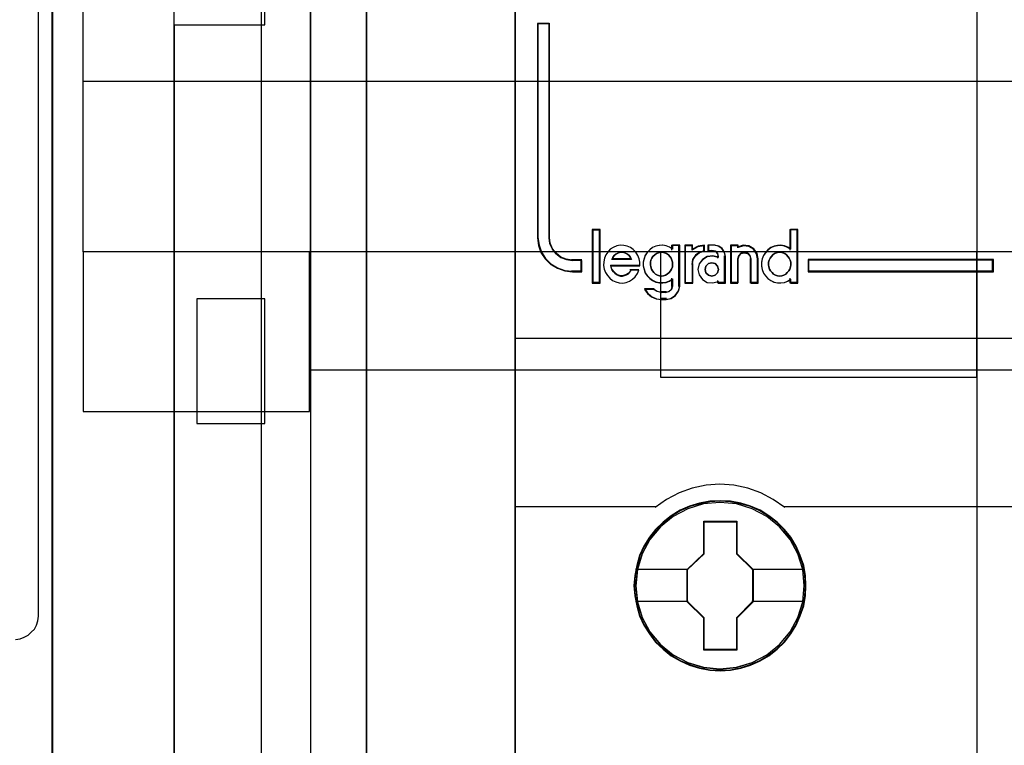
# Model space of a CAD drawing. Extents: x -543332 to -323966, y -9028 to 137422.
# Tile 76 of 250: x -449737 to -449304, y 25446 to 25766. Entities that reach past the tile are written whole.
import ezdxf

# ---------------------------------------------------------------- set-up
doc = ezdxf.new("R2010")
doc.units = 0
doc.header["$MEASUREMENT"] = 0
doc.layers.get('0').update_dxf_attribs({"color": 8})
for name, color, linetype in [('30', 7, 'Continuous'), ('45', 8, 'Continuous'), ('5', 7, 'Continuous'), ('50', 7, 'Continuous')]:
    doc.layers.add(name, color=color, linetype=linetype)

# ---------------------------------------------------------------- blocks, each defined once
blk = doc.blocks.new('*U1079')
at = {"layer": '5', "color": 7}
for points in [[(50.625815, -386.338651), (50.625815, -323.250088), (50.625815, -298.744188), (50.625815, -173.234937), (50.625815, -148.780413), (50.625815, -78.807593), (50.625815, -73.721462), (51.244508, -73.721462), (63.8246, -73.721462), (64.443293, -73.721462), (64.443293, -78.807593), (64.443293, -78.807593), (64.443293, -386.338651)], [(64.444049, -386.341247), (64.444049, -78.807635), (64.444049, -73.721462), (63.825368, -73.721462), (63.825368, -73.721462), (51.245527, -73.721462), (50.626846, -73.721462), (50.626846, -78.807635), (50.626846, -148.781036), (50.626846, -173.235764), (50.626846, -298.746057), (50.626846, -323.25216), (50.626846, -386.341247)]]:
    blk.add_lwpolyline(points, dxfattribs=at)
for points in [[(64.441398, -386.34188), (64.441398, -78.808532), (64.441398, -386.34188)], [(50.626846, -298.744184), (50.626846, -323.252684), (50.626846, -298.744184)], [(50.626846, -323.250036), (50.626846, -386.34188), (50.626846, -323.250036)]]:
    blk.add_lwpolyline(points, close=True, dxfattribs=at)
at = {"layer": '50', "color": 7}
for points in [[(55.98194, -85.921426), (391.762235, -85.921426), (391.762235, -735.000783), (55.98194, -735.000783), (55.98194, -85.921426)], [(59.825943, -92.486155), (387.918232, -92.486155), (387.918232, -379.414356), (59.825943, -379.414356), (59.825943, -92.486155)]]:
    blk.add_lwpolyline(points, dxfattribs=at)
blk = doc.blocks.new('*U1090')
at = {"layer": '50', "color": 7}
for points in [[(56.000497, -318.475355), (59.969501, -318.475355), (59.969501, -302.523166), (56.000497, -302.523166), (56.000497, -243.506369)], [(56.000497, -377.492152), (56.000497, -318.475355)], [(61.983887, -243.003268), (61.983887, -377.997901)], [(61.983887, -287.349254), (386.017439, -287.349254), (386.017439, -333.651915), (61.983887, -333.651915), (61.983887, -287.349254)], [(56.986683, -336.006108), (59.97175, -336.006108), (59.97175, -330.516522), (56.986683, -330.516522), (56.986683, -336.006108)]]:
    blk.add_lwpolyline(points, dxfattribs=at)
blk = doc.blocks.new('*D1091')
at = {"layer": '30', "color": 7}
for points in [[(91.27519, -263.504343), (91.27519, -357.494179)], [(49.006674, -345.494997), (49.208059, -345.472485), (49.387068, -345.404947), (49.566077, -345.314897), (49.700334, -345.179822), (49.834591, -345.044746), (49.924096, -344.864646), (49.991224, -344.684546), (50.0136, -344.481933), (50.0136, -276.516588)], [(91.27519, -263.504343), (91.27519, -357.494179)], [(49.006674, -345.494997), (49.208059, -345.472485), (49.387068, -345.404947), (49.566077, -345.314897), (49.700334, -345.179822), (49.834591, -345.044746), (49.924096, -344.864646), (49.991224, -344.684546), (50.0136, -344.481933), (50.0136, -276.516588)], [(51.981526, -292.478694), (396.088727, -292.478694), (396.088727, -328.453624), (51.981526, -328.453624), (51.981526, -292.478694)], [(51.981526, -299.972919), (396.088727, -299.972919), (396.088727, -320.959398), (51.981526, -320.959398), (51.981526, -299.972919)], [(51.981526, -335.479129), (61.94147, -335.479129), (61.94147, -328.450976), (51.981526, -328.450976), (51.981526, -335.479129)], [(77.375805, -333.969691), (91.27519, -333.969691), (91.27519, -328.450976), (77.375805, -328.450976), (77.375805, -333.969691)]]:
    blk.add_lwpolyline(points, dxfattribs=at)
blk.add_lwpolyline([(51.981526, -292.478694), (396.088727, -292.478694), (396.088727, -328.453624), (51.981526, -328.453624), (51.981526, -292.478694)], close=True, dxfattribs=at)
blk = doc.blocks.new('*D1092')
at = {"layer": '45', "color": 7}
for points in [[(143.039331, -268.997671), (70.962948, -268.997671), (70.962948, -351.066058), (143.039331, -351.066058), (143.039331, -268.997671)], [(143.018122, -269.021504), (70.984156, -269.021504), (70.984156, -351.044873), (143.018122, -351.044873), (143.018122, -269.021504)], [(73.9109, -329.330157), (73.9109, -328.838642), (73.494424, -328.838642), (73.231987, -328.79446), (72.99237, -328.700576), (72.775575, -328.534896), (72.61583, -328.341604), (72.507432, -328.093085), (72.478906, -327.833521), (72.478906, -318.411891), (71.959737, -318.411891), (71.959737, -327.833521), (72.011084, -328.175924), (72.113777, -328.485192), (72.296342, -328.761325), (72.541663, -329.004321), (72.838331, -329.175523), (73.163525, -329.291498), (73.494424, -329.330157), (73.9109, -329.330157)], [(74.690305, -329.804173), (74.690305, -327.497647), (74.388087, -327.497647), (74.388087, -329.804173), (74.690305, -329.804173)], [(92.014829, -328.795233), (83.865543, -328.795233), (83.865543, -329.330157), (92.014829, -329.330157), (92.014829, -328.795233)], [(83.767454, -343.138863), (83.745036, -342.690639), (83.672178, -342.242416), (83.515252, -341.810793), (83.335909, -341.395771), (83.10052, -341.008418), (82.820296, -340.659799), (82.495236, -340.338849), (82.130944, -340.062168), (81.755443, -339.818689), (81.329502, -339.636079), (80.897957, -339.508806), (80.443993, -339.425801), (79.99003, -339.403667), (79.536066, -339.425801), (79.093312, -339.508806), (78.644953, -339.636079), (78.23022, -339.818689), (77.843511, -340.062168), (77.484824, -340.338849), (77.148554, -340.659799), (76.885143, -341.008418), (76.638546, -341.395771), (76.442389, -341.810793), (76.324695, -342.242416), (76.235023, -342.690639), (76.201396, -343.138863), (76.235023, -343.587086), (76.324695, -344.024243), (76.442389, -344.455865), (76.638546, -344.865353), (76.885143, -345.258241), (77.148554, -345.617926), (77.484824, -345.933343), (77.843511, -346.215558), (78.23022, -346.442436), (78.644953, -346.625046), (79.093312, -346.763386), (79.536066, -346.851924), (79.99003, -346.874059), (80.443993, -346.851924), (80.897957, -346.763386), (81.329502, -346.625046), (81.755443, -346.442436), (82.130944, -346.215558), (82.495236, -345.933343), (82.820296, -345.617926), (83.10052, -345.258241), (83.335909, -344.865353), (83.515252, -344.455865), (83.672178, -344.024243), (83.745036, -343.587086), (83.767454, -343.138863)], [(83.767454, -343.138863), (83.745036, -342.690639), (83.672178, -342.242416), (83.515252, -341.810793), (83.335909, -341.395771), (83.10052, -341.008418), (82.820296, -340.659799), (82.495236, -340.338849), (82.130944, -340.062168), (81.755443, -339.818689), (81.329502, -339.636079), (80.897957, -339.508806), (80.443993, -339.425801), (79.99003, -339.403667), (79.536066, -339.425801), (79.093312, -339.508806), (78.644953, -339.636079), (78.23022, -339.818689), (77.843511, -340.062168), (77.484824, -340.338849), (77.148554, -340.659799), (76.885143, -341.008418), (76.638546, -341.395771), (76.442389, -341.810793), (76.324695, -342.242416), (76.235023, -342.690639), (76.201396, -343.138863), (76.235023, -343.587086), (76.324695, -344.024243), (76.442389, -344.455865), (76.638546, -344.865353), (76.885143, -345.258241), (77.148554, -345.617926), (77.484824, -345.933343), (77.843511, -346.215558), (78.23022, -346.442436), (78.644953, -346.625046), (79.093312, -346.763386), (79.536066, -346.851924), (79.99003, -346.874059), (80.443993, -346.851924), (80.897957, -346.763386), (81.329502, -346.625046), (81.755443, -346.442436), (82.130944, -346.215558), (82.495236, -345.933343), (82.820296, -345.617926), (83.10052, -345.258241), (83.335909, -344.865353), (83.515252, -344.455865), (83.672178, -344.024243), (83.745036, -343.587086), (83.767454, -343.138863)], [(83.746246, -343.138863), (83.723962, -342.693182), (83.651537, -342.2475), (83.495546, -341.818326), (83.317271, -341.405658), (83.083285, -341.020501), (82.804729, -340.67386), (82.481605, -340.35473), (82.119484, -340.079618), (81.74622, -339.83752), (81.322816, -339.655946), (80.893841, -339.529394), (80.442581, -339.446861), (79.991322, -339.424852), (79.540062, -339.446861), (79.099945, -339.529394), (78.654257, -339.655946), (78.241995, -339.83752), (77.857589, -340.079618), (77.501038, -340.35473), (77.166772, -340.67386), (76.90493, -341.020501), (76.659801, -341.405658), (76.464813, -341.818326), (76.34782, -342.2475), (76.258682, -342.693182), (76.225255, -343.138863), (76.258682, -343.584544), (76.34782, -344.019221), (76.464813, -344.448396), (76.659801, -344.855561), (76.90493, -345.24622), (77.166772, -345.603866), (77.501038, -345.917493), (77.857589, -346.198107), (78.241995, -346.423699), (78.654257, -346.605273), (79.099945, -346.742829), (79.540062, -346.830865), (79.991322, -346.852874), (80.442581, -346.830865), (80.893841, -346.742829), (81.322816, -346.605273), (81.74622, -346.423699), (82.119484, -346.198107), (82.481605, -345.917493), (82.804729, -345.603866), (83.083285, -345.24622), (83.317271, -344.855561), (83.495546, -344.448396), (83.651537, -344.019221), (83.723962, -343.584544), (83.746246, -343.138863)], [(79.277976, -340.301385), (80.721108, -340.301385), (80.721108, -341.72091), (81.439844, -342.425128), (81.439844, -343.844653), (80.721108, -344.559961), (80.721108, -345.968396), (79.277976, -345.968396), (79.277976, -344.559961), (78.542261, -343.844653), (78.542261, -342.425128), (79.277976, -341.72091), (79.277976, -340.301385)], [(79.277976, -340.301385), (80.721108, -340.301385), (80.721108, -340.301385), (80.721108, -341.72091), (80.721108, -341.72091), (81.439844, -342.425128), (81.439844, -342.425128), (81.439844, -343.844653), (81.439844, -343.844653), (80.721108, -344.559961), (80.721108, -344.559961), (80.721108, -345.968396), (80.721108, -345.968396), (79.277976, -345.968396), (79.277976, -345.968396), (79.277976, -344.559961), (79.277976, -344.559961), (78.542261, -343.844653), (78.542261, -343.844653), (78.542261, -342.425128), (78.542261, -342.425128), (79.277976, -341.72091), (79.277976, -341.72091), (79.277976, -340.301385), (79.277976, -340.301385)], [(79.288414, -340.32257), (80.710421, -340.32257), (80.710421, -341.730819), (81.418636, -342.429442), (81.418636, -343.837691), (80.710421, -344.547316), (80.710421, -345.944563), (79.288414, -345.944563), (79.288414, -344.547316), (78.56347, -343.837691), (78.56347, -342.429442), (79.288414, -341.730819), (79.288414, -340.32257)]]:
    blk.add_lwpolyline(points, close=True, dxfattribs=at)
at = {"layer": '45', "color": 139}
for points in [[(143.039331, -268.997671), (70.962948, -268.997671), (70.962948, -351.066058), (143.039331, -351.066058), (143.039331, -268.997671)], [(77.41265, -329.518175), (77.506119, -329.506646), (77.593746, -329.477823), (77.669689, -329.431708), (77.745633, -329.368299), (77.815734, -329.293361), (77.856627, -329.218423), (77.891678, -329.120427), (77.903361, -329.022432), (77.891678, -328.912907), (77.868311, -328.82644), (77.83326, -328.728445), (77.780684, -328.653507), (77.716424, -328.578569), (77.64048, -328.526689), (77.552853, -328.492102), (77.453542, -328.474809), (77.365915, -328.474809), (77.278288, -328.492102), (77.190661, -328.526689), (77.114718, -328.578569), (77.038774, -328.653507), (76.986198, -328.728445), (76.951147, -328.82644), (76.92778, -328.912907), (76.92778, -329.022432), (76.939464, -329.120427), (76.974514, -329.218423), (77.015407, -329.293361), (77.073825, -329.368299), (77.149769, -329.431708), (77.237396, -329.477823), (77.325023, -329.506646), (77.41265, -329.518175)], [(82.620365, -329.518175), (82.707992, -329.506646), (82.795619, -329.477823), (82.883246, -329.431708), (82.947506, -329.368299), (83.011766, -329.293361), (83.052659, -329.218423), (83.08771, -329.120427), (83.099393, -329.022432), (83.099393, -328.912907), (83.076026, -328.82644), (83.035133, -328.728445), (82.976715, -328.653507), (82.912455, -328.578569), (82.836512, -328.526689), (82.748885, -328.492102), (82.661258, -328.474809), (82.561947, -328.474809), (82.47432, -328.492102), (82.386693, -328.526689), (82.310749, -328.578569), (82.24649, -328.653507), (82.193913, -328.728445), (82.147179, -328.82644), (82.123812, -328.912907), (82.123812, -329.022432), (82.135495, -329.120427), (82.170546, -329.218423), (82.211439, -329.293361), (82.28154, -329.368299), (82.3458, -329.431708), (82.433427, -329.477823), (82.521054, -329.506646), (82.620365, -329.518175)], [(79.926102, -329.225214), (79.877626, -329.081723), (79.774615, -328.968127), (79.629186, -328.938233), (79.483758, -328.968127), (79.368627, -329.081723), (79.33227, -329.225214), (79.368627, -329.374684), (79.483758, -329.476323), (79.629186, -329.518175), (79.774615, -329.476323), (79.877626, -329.374684), (79.926102, -329.225214)], [(83.695876, -343.133447), (83.623016, -342.413967), (83.415644, -341.733228), (83.068156, -341.096765), (82.608575, -340.543318), (82.04811, -340.089492), (81.403575, -339.75189), (80.708599, -339.54158), (79.985599, -339.475166), (79.2626, -339.54158), (78.573228, -339.75189), (77.928694, -340.089492), (77.362624, -340.543318), (76.903043, -341.096765), (76.561159, -341.733228), (76.348183, -342.413967), (76.280927, -343.133447), (76.348183, -343.847393), (76.561159, -344.539201), (76.903043, -345.164596), (77.362624, -345.723577), (77.928694, -346.177403), (78.573228, -346.515005), (79.2626, -346.725315), (79.985599, -346.797263), (80.708599, -346.725315), (81.403575, -346.515005), (82.04811, -346.177403), (82.608575, -345.723577), (83.068156, -345.164596), (83.415644, -344.539201), (83.623016, -343.847393), (83.695876, -343.133447)], [(83.695876, -343.138863), (83.623016, -342.419406), (83.415644, -341.738689), (83.07376, -341.102246), (82.608575, -340.543283), (82.04811, -340.089472), (81.40918, -339.751881), (80.708599, -339.541578), (79.985599, -339.475166), (79.268204, -339.541578), (78.567623, -339.751881), (77.928694, -340.089472), (77.368229, -340.543283), (76.903043, -341.102246), (76.561159, -341.738689), (76.353787, -342.419406), (76.280927, -343.138863), (76.353787, -343.852786), (76.561159, -344.539037), (76.903043, -345.169945), (77.368229, -345.723374), (77.928694, -346.177185), (78.567623, -346.520311), (79.268204, -346.730614), (79.985599, -346.802559), (80.708599, -346.730614), (81.40918, -346.520311), (82.04811, -346.177185), (82.608575, -345.723374), (83.07376, -345.169945), (83.415644, -344.539037), (83.623016, -343.852786), (83.695876, -343.138863)]]:
    blk.add_lwpolyline(points, close=True, dxfattribs=at)
for points in [[(71.959737, -318.411891), (71.959737, -327.839256)], [(71.959737, -318.411891), (72.511153, -318.411891)], [(72.466085, -318.411891), (72.466085, -327.839256)], [(74.364228, -327.473813), (74.364228, -329.825358)], [(74.364228, -327.473813), (74.711513, -327.473813)], [(74.666446, -327.473813), (74.666446, -329.825358)], [(83.051675, -327.473813), (83.051675, -328.37418)], [(83.051675, -327.473813), (83.412215, -327.473813)], [(83.364497, -327.473813), (83.364497, -329.825358)], [(71.959737, -327.794238), (72.011359, -328.145629), (72.114601, -328.463014), (72.298144, -328.746394), (72.544779, -328.995769), (72.843035, -329.171464), (73.16997, -329.290484), (73.502641, -329.330157)], [(72.466085, -327.794238), (72.495202, -328.064362), (72.605846, -328.322992), (72.768899, -328.524149), (72.990186, -328.696568), (73.234767, -328.794273), (73.502641, -328.840252)], [(76.4665, -329.072872), (76.4665, -328.914454), (76.432065, -328.756036), (76.368934, -328.608933), (76.282846, -328.473146), (76.173802, -328.354332), (76.047541, -328.269465), (75.904062, -328.20723), (75.754844, -328.173283), (75.594147, -328.167625), (75.444929, -328.195914), (75.295711, -328.25815), (75.16371, -328.343017), (75.060405, -328.46183), (74.962839, -328.586302), (74.905448, -328.733404), (74.876752, -328.89748), (74.865273, -329.055899), (74.899708, -329.214317), (74.951361, -329.361419), (75.037448, -329.497206), (75.146492, -329.61602), (75.261276, -329.712202), (75.410494, -329.774438), (75.559712, -329.814043), (75.714669, -329.825358), (75.863888, -329.797069), (76.013106, -329.740491), (76.139367, -329.655625), (76.25989, -329.553784), (76.357456, -329.412339), (76.420586, -329.265237)], [(77.903361, -328.331773), (77.770477, -328.246869), (77.620259, -328.195926), (77.470042, -328.167625), (77.319824, -328.173285), (77.163829, -328.207247), (77.025167, -328.26951), (76.89806, -328.365735), (76.788286, -328.484601), (76.701622, -328.609127), (76.649623, -328.756294), (76.614958, -328.914782), (76.614958, -329.073269), (76.649623, -329.231757), (76.701622, -329.384585), (76.788286, -329.509111), (76.89806, -329.627977), (77.025167, -329.718541), (77.163829, -329.786464), (77.319824, -329.814766), (77.470042, -329.814766), (77.620259, -329.797785), (77.770477, -329.741182), (77.903361, -329.656278)], [(77.855643, -328.167625), (77.855643, -328.37418)], [(77.855643, -328.167625), (78.216184, -328.167625)], [(78.168465, -328.167625), (78.168465, -329.97895)], [(78.43622, -328.167625), (78.43622, -329.825358)], [(78.43622, -328.167625), (78.799412, -328.167625)], [(79.30576, -328.167625), (79.014903, -328.216658), (78.754344, -328.384772)], [(78.754344, -328.167625), (78.754344, -328.384772)], [(79.260692, -328.167625), (79.260692, -328.450976)], [(79.45952, -328.167625), (79.45952, -328.440383)], [(79.764389, -328.167625), (79.45952, -328.167625)], [(80.225669, -328.676067), (80.188874, -328.482375), (80.072357, -328.312894), (79.912911, -328.209995), (79.71667, -328.167625)], [(80.45631, -328.167625), (80.45631, -329.825358)], [(80.45631, -328.167625), (80.803595, -328.167625)], [(81.662531, -328.784641), (81.61557, -328.541394), (81.474686, -328.333745), (81.257491, -328.197289), (81.005074, -328.167625), (80.758528, -328.244752)], [(80.758528, -328.167625), (80.758528, -328.284143)], [(83.099393, -328.331773), (82.966508, -328.246869), (82.827846, -328.195926), (82.666074, -328.167625), (82.515856, -328.173285), (82.365639, -328.207247), (82.221199, -328.26951), (82.094092, -328.365735), (81.984317, -328.484601), (81.897653, -328.609127), (81.845655, -328.756294), (81.810989, -328.914782), (81.810989, -329.073269), (81.845655, -329.231757), (81.897653, -329.384585), (81.984317, -329.509111), (82.094092, -329.627977), (82.221199, -329.718541), (82.365639, -329.786464), (82.515856, -329.814766), (82.666074, -329.814766), (82.827846, -329.797785), (82.966508, -329.741182), (83.099393, -329.656278)], [(76.098006, -328.784641), (76.056879, -328.700728), (75.986375, -328.616815), (75.921747, -328.558722), (75.833618, -328.507083), (75.75724, -328.481264), (75.669111, -328.474809), (75.569231, -328.481264), (75.492853, -328.507083), (75.404724, -328.558722), (75.340096, -328.616815), (75.275468, -328.700728), (75.228466, -328.784641)], [(79.30576, -328.403309), (79.093677, -328.468993), (78.911891, -328.600362), (78.784642, -328.791443), (78.754344, -329.012381)], [(79.926102, -328.691444), (79.678833, -328.628401), (79.425676, -328.657057), (79.219618, -328.788875), (79.066547, -328.978006), (79.019448, -329.224449), (79.066547, -329.465161), (79.219618, -329.665754), (79.425676, -329.797572), (79.678833, -329.814766), (79.926102, -329.751722)], [(79.45952, -328.392717), (79.679556, -328.392717)], [(79.926102, -328.676067), (79.886337, -328.537687), (79.786923, -328.425664), (79.634488, -328.392717)], [(79.878384, -328.628401), (79.878384, -328.736974)], [(80.177951, -328.628401), (80.177951, -329.825358)], [(81.362964, -328.784641), (81.314609, -328.629725), (81.211855, -328.507083), (81.054702, -328.474809), (80.909637, -328.507083), (80.806883, -328.629725), (80.758528, -328.784641)], [(73.457573, -328.795233), (73.9109, -328.795233)], [(73.863182, -328.795233), (73.863182, -329.330157)], [(75.178096, -329.046806), (76.4665, -329.046806)], [(75.178096, -329.046806), (75.201591, -329.150875), (75.242708, -329.2427), (75.301447, -329.322281), (75.36606, -329.38962), (75.44242, -329.450836), (75.51878, -329.493688), (75.606888, -329.518175), (75.706744, -329.518175), (75.794852, -329.493688), (75.88296, -329.46308), (75.95932, -329.414106), (76.023932, -329.346768), (76.076797, -329.254943)], [(75.228466, -328.739622), (76.098006, -328.739622)], [(78.43622, -329.825358), (78.799412, -329.825358), (78.799412, -328.964714)], [(80.758528, -328.739622), (80.758528, -329.825358)], [(81.315246, -328.739622), (81.315246, -329.825358)], [(81.614813, -328.739622), (81.614813, -329.825358)], [(83.865543, -328.795233), (92.014829, -328.795233)], [(83.865543, -328.795233), (83.865543, -329.330157)], [(91.969762, -329.330157), (91.969762, -328.795233)], [(73.457573, -329.285139), (73.9109, -329.285139)], [(76.029079, -329.234824), (76.421432, -329.234824)], [(83.865543, -329.285139), (92.014829, -329.285139)], [(74.364228, -329.78034), (74.711513, -329.78034)], [(77.582586, -330.545651), (77.817922, -330.504078), (78.023087, -330.367481), (78.155841, -330.165554), (78.216184, -329.933932)], [(77.582586, -330.24906), (77.7397, -330.197611), (77.85099, -330.094712), (77.903361, -329.933932)], [(77.855643, -329.613507), (77.855643, -329.97895)], [(79.878384, -329.70884), (79.878384, -329.825358)], [(79.878384, -329.78034), (80.225669, -329.78034)], [(80.45631, -329.78034), (80.803595, -329.78034)], [(81.315246, -329.78034), (81.662531, -329.78034)], [(83.051675, -329.613507), (83.051675, -329.825358)], [(83.051675, -329.78034), (83.412215, -329.78034)], [(76.660025, -330.071635), (76.802331, -330.260026), (76.980214, -330.418032), (77.199602, -330.521343), (77.436779, -330.545651)], [(76.660025, -330.071635), (77.089493, -330.071635)], [(77.044426, -330.071635), (77.221617, -330.189918), (77.436779, -330.24906)], [(77.38906, -330.201394), (77.630305, -330.201394)], [(77.630305, -330.500633), (77.38906, -330.500633)], [(70.962948, -332.248403), (143.039331, -332.248403)], [(82.836941, -339.702906), (82.331546, -339.346261), (81.786843, -339.052892), (81.208447, -338.840055), (80.601973, -338.713504), (79.978653, -338.667485), (79.372179, -338.713504), (78.765706, -338.840055), (78.18731, -339.052892), (77.636991, -339.346261), (77.137212, -339.702906)], [(70.962948, -339.657888), (77.184931, -339.657888)], [(82.791873, -339.657888), (89.013856, -339.657888)], [(88.966137, -339.657888), (95.190771, -339.657888)]]:
    blk.add_lwpolyline(points, dxfattribs=at)
at = {"layer": '45', "color": 1}
for points in [[(73.9109, -329.330157), (73.9109, -328.838642), (73.494424, -328.838642), (73.231987, -328.79446), (72.99237, -328.700576), (72.775575, -328.534896), (72.61583, -328.341604), (72.507432, -328.093085), (72.478906, -327.833521), (72.478906, -318.411891), (71.959737, -318.411891), (71.959737, -327.833521), (72.011084, -328.175924), (72.113777, -328.485192), (72.296342, -328.761325), (72.541663, -329.004321), (72.838331, -329.175523), (73.163525, -329.291498), (73.494424, -329.330157), (73.9109, -329.330157)], [(73.887041, -329.308972), (73.887041, -328.819364), (73.480184, -328.819364), (73.223809, -328.775354), (72.989727, -328.681834), (72.777939, -328.516797), (72.621884, -328.324255), (72.51599, -328.0767), (72.488123, -327.818143), (72.488123, -318.433077), (71.980946, -318.433077), (71.980946, -327.818143), (72.031106, -328.159219), (72.131427, -328.467286), (72.309775, -328.742347), (72.54943, -328.9844), (72.839246, -329.154938), (73.156928, -329.270463), (73.480184, -329.308972), (73.887041, -329.308972)], [(92.014829, -328.795233), (83.865543, -328.795233), (83.865543, -329.330157), (92.014829, -329.330157), (92.014829, -328.795233)]]:
    blk.add_lwpolyline(points, close=True, dxfattribs=at)
at = {"layer": '45', "color": 59}
for points in [[(74.711513, -329.825358), (74.711513, -327.473813), (74.364228, -327.473813), (74.364228, -329.825358), (74.711513, -329.825358)], [(81.897077, -328.618718), (81.845424, -328.764638), (81.810989, -328.921781), (81.810989, -329.078925), (81.845424, -329.236069), (81.897077, -329.387601), (81.983164, -329.511071), (82.092208, -329.628929), (82.21847, -329.718725), (82.361949, -329.786072), (82.511167, -329.814134), (82.660385, -329.814134), (82.821082, -329.797297), (82.958822, -329.741174), (83.090822, -329.65699), (83.090822, -329.825358), (83.412215, -329.825358), (83.412215, -327.473813), (83.090822, -327.473813), (83.090822, -328.343717), (82.958822, -328.259532), (82.821082, -328.209022), (82.660385, -328.180961), (82.511167, -328.186573), (82.361949, -328.220247), (82.21847, -328.281982), (82.092208, -328.37739), (81.983164, -328.495248), (81.897077, -328.618718)], [(74.876752, -328.89748), (74.865273, -329.055899), (74.899708, -329.214317), (74.951361, -329.361419), (75.037448, -329.497206), (75.146492, -329.61602), (75.261276, -329.712202), (75.410494, -329.774438), (75.559712, -329.814043), (75.714669, -329.825358), (75.863888, -329.797069), (76.013106, -329.740491), (76.139367, -329.655625), (76.25989, -329.553784), (76.357456, -329.412339), (76.420586, -329.265237), (76.064758, -329.265237), (76.013106, -329.350104), (75.949975, -329.412339), (75.875366, -329.457602), (75.789279, -329.485891), (75.703191, -329.508522), (75.605625, -329.508522), (75.519538, -329.485891), (75.444929, -329.446286), (75.37032, -329.389708), (75.307189, -329.327473), (75.249797, -329.253921), (75.209623, -329.169054), (75.186667, -329.072872), (76.4665, -329.072872), (76.4665, -328.914454), (76.432065, -328.756036), (76.368934, -328.608933), (76.282846, -328.473146), (76.173802, -328.354332), (76.047541, -328.269465), (75.904062, -328.20723), (75.754844, -328.173283), (75.594147, -328.167625), (75.444929, -328.195914), (75.295711, -328.25815), (75.16371, -328.343017), (75.060405, -328.46183), (74.962839, -328.586302), (74.905448, -328.733404), (74.876752, -328.89748)], [(76.649393, -328.750915), (76.614958, -328.907954), (76.614958, -329.064993), (76.649393, -329.222033), (76.701045, -329.373464), (76.787132, -329.496852), (76.896177, -329.614632), (77.022438, -329.704368), (77.160178, -329.771671), (77.315135, -329.799714), (77.464354, -329.799714), (77.613572, -329.782888), (77.76279, -329.726803), (77.894791, -329.642674), (77.894791, -329.96797), (77.848877, -330.108184), (77.751312, -330.197921), (77.613572, -330.24279), (77.412701, -330.24279), (77.21757, -330.197921), (77.056873, -330.108184), (76.660871, -330.108184), (76.798611, -330.282049), (76.970786, -330.427872), (77.183135, -330.523217), (77.412701, -330.545651), (77.613572, -330.545651), (77.837399, -330.506391), (78.032531, -330.377395), (78.158792, -330.186704), (78.216184, -329.96797), (78.216184, -328.167625), (77.894791, -328.167625), (77.894791, -328.330273), (77.76279, -328.246145), (77.613572, -328.195668), (77.464354, -328.167625), (77.315135, -328.173234), (77.160178, -328.206885), (77.022438, -328.268579), (76.896177, -328.363924), (76.787132, -328.481704), (76.701045, -328.605092), (76.649393, -328.750915)], [(78.43622, -328.167625), (78.43622, -329.825358), (78.77111, -329.825358), (78.77111, -328.988005), (78.800487, -328.778667), (78.923867, -328.597617), (79.100125, -328.473146), (79.30576, -328.41091), (79.30576, -328.167625), (79.023747, -328.20723), (78.77111, -328.343017), (78.77111, -328.167625), (78.43622, -328.167625)], [(78.457428, -328.18881), (78.457428, -329.804173), (78.775982, -329.804173), (78.775982, -328.988222), (78.803926, -328.784234), (78.921288, -328.607812), (79.088948, -328.486522), (79.284551, -328.425877), (79.284551, -328.18881), (79.016295, -328.227402), (78.775982, -328.359719), (78.775982, -328.18881), (78.457428, -328.18881)], [(79.216619, -328.801298), (79.065841, -328.988005), (79.019448, -329.23129), (79.065841, -329.468917), (79.216619, -329.66694), (79.419589, -329.797069), (79.668952, -329.814043), (79.912516, -329.751807), (79.912516, -329.825358), (80.225669, -329.825358), (80.225669, -328.64288), (80.190875, -328.46183), (80.080691, -328.303412), (79.929913, -328.20723), (79.744341, -328.167625), (79.47758, -328.167625), (79.47758, -328.399595), (79.657354, -328.399595), (79.790734, -328.427884), (79.877721, -328.524066), (79.912516, -328.64288), (79.912516, -328.705115), (79.668952, -328.64288), (79.419589, -328.671169), (79.216619, -328.801298)], [(80.45631, -328.167625), (80.45631, -329.825358), (80.769463, -329.825358), (80.769463, -328.756036), (80.815857, -328.620248), (80.914442, -328.51275), (81.053621, -328.484461), (81.204399, -328.51275), (81.302984, -328.620248), (81.349378, -328.756036), (81.349378, -329.825358), (81.662531, -329.825358), (81.662531, -328.756036), (81.616138, -328.524066), (81.476959, -328.326043), (81.26239, -328.195914), (81.013027, -328.167625), (80.769463, -328.241176), (80.769463, -328.167625), (80.45631, -328.167625)], [(80.480169, -328.18881), (80.480169, -329.804173), (80.781622, -329.804173), (80.781622, -328.762181), (80.826282, -328.629865), (80.921184, -328.525114), (81.055164, -328.497549), (81.200308, -328.525114), (81.29521, -328.629865), (81.33987, -328.762181), (81.33987, -329.804173), (81.641323, -329.804173), (81.641323, -328.762181), (81.596663, -328.536141), (81.462684, -328.343179), (81.256133, -328.216376), (81.016086, -328.18881), (80.781622, -328.260482), (80.781622, -328.18881), (80.480169, -328.18881)], [(76.056879, -328.700728), (76.098006, -328.784641), (75.228466, -328.784641), (75.275468, -328.700728), (75.340096, -328.616815), (75.404724, -328.558722), (75.492853, -328.507083), (75.569231, -328.481264), (75.669111, -328.474809), (75.75724, -328.481264), (75.833618, -328.507083), (75.921747, -328.558722), (75.986375, -328.616815), (76.056879, -328.700728)], [(76.098006, -328.784641), (75.228466, -328.784641), (75.275468, -328.700728), (75.340096, -328.616815), (75.404724, -328.558722), (75.492853, -328.507083), (75.569231, -328.481264), (75.669111, -328.474809), (75.75724, -328.481264), (75.833618, -328.507083), (75.921747, -328.558722), (75.986375, -328.616815), (76.056879, -328.700728), (76.098006, -328.784641)], [(77.278288, -328.492102), (77.365915, -328.474809), (77.453542, -328.474809), (77.552853, -328.492102), (77.64048, -328.526689), (77.716424, -328.578569), (77.780684, -328.653507), (77.83326, -328.728445), (77.868311, -328.82644), (77.891678, -328.912907), (77.903361, -329.022432), (77.891678, -329.120427), (77.856627, -329.218423), (77.815734, -329.293361), (77.745633, -329.368299), (77.669689, -329.431708), (77.593746, -329.477823), (77.506119, -329.506646), (77.41265, -329.518175), (77.325023, -329.506646), (77.237396, -329.477823), (77.149769, -329.431708), (77.073825, -329.368299), (77.015407, -329.293361), (76.974514, -329.218423), (76.939464, -329.120427), (76.92778, -329.022432), (76.92778, -328.912907), (76.951147, -328.82644), (76.986198, -328.728445), (77.038774, -328.653507), (77.114718, -328.578569), (77.190661, -328.526689), (77.278288, -328.492102)], [(77.038774, -328.653507), (77.114718, -328.578569), (77.190661, -328.526689), (77.278288, -328.492102), (77.365915, -328.474809), (77.453542, -328.474809), (77.552853, -328.492102), (77.64048, -328.526689), (77.716424, -328.578569), (77.780684, -328.653507), (77.83326, -328.728445), (77.868311, -328.82644), (77.891678, -328.912907), (77.903361, -329.022432), (77.891678, -329.120427), (77.856627, -329.218423), (77.815734, -329.293361), (77.745633, -329.368299), (77.669689, -329.431708), (77.593746, -329.477823), (77.506119, -329.506646), (77.41265, -329.518175), (77.325023, -329.506646), (77.237396, -329.477823), (77.149769, -329.431708), (77.073825, -329.368299), (77.015407, -329.293361), (76.974514, -329.218423), (76.939464, -329.120427), (76.92778, -329.022432), (76.92778, -328.912907), (76.951147, -328.82644), (76.986198, -328.728445), (77.038774, -328.653507)], [(82.836512, -328.526689), (82.912455, -328.578569), (82.976715, -328.653507), (83.035133, -328.728445), (83.076026, -328.82644), (83.099393, -328.912907), (83.099393, -329.022432), (83.08771, -329.120427), (83.052659, -329.218423), (83.011766, -329.293361), (82.947506, -329.368299), (82.883246, -329.431708), (82.795619, -329.477823), (82.707992, -329.506646), (82.620365, -329.518175), (82.521054, -329.506646), (82.433427, -329.477823), (82.3458, -329.431708), (82.28154, -329.368299), (82.211439, -329.293361), (82.170546, -329.218423), (82.135495, -329.120427), (82.123812, -329.022432), (82.123812, -328.912907), (82.147179, -328.82644), (82.193913, -328.728445), (82.24649, -328.653507), (82.310749, -328.578569), (82.386693, -328.526689), (82.47432, -328.492102), (82.561947, -328.474809), (82.661258, -328.474809), (82.748885, -328.492102), (82.836512, -328.526689)], [(82.24649, -328.653507), (82.310749, -328.578569), (82.386693, -328.526689), (82.47432, -328.492102), (82.561947, -328.474809), (82.661258, -328.474809), (82.748885, -328.492102), (82.836512, -328.526689), (82.912455, -328.578569), (82.976715, -328.653507), (83.035133, -328.728445), (83.076026, -328.82644), (83.099393, -328.912907), (83.099393, -329.022432), (83.08771, -329.120427), (83.052659, -329.218423), (83.011766, -329.293361), (82.947506, -329.368299), (82.883246, -329.431708), (82.795619, -329.477823), (82.707992, -329.506646), (82.620365, -329.518175), (82.521054, -329.506646), (82.433427, -329.477823), (82.3458, -329.431708), (82.28154, -329.368299), (82.211439, -329.293361), (82.170546, -329.218423), (82.135495, -329.120427), (82.123812, -329.022432), (82.123812, -328.912907), (82.147179, -328.82644), (82.193913, -328.728445), (82.24649, -328.653507)], [(79.877626, -329.081723), (79.926102, -329.225214), (79.877626, -329.374684), (79.774615, -329.476323), (79.629186, -329.518175), (79.483758, -329.476323), (79.368627, -329.374684), (79.33227, -329.225214), (79.368627, -329.081723), (79.483758, -328.968127), (79.629186, -328.938233), (79.774615, -328.968127), (79.877626, -329.081723)], [(79.877626, -329.081723), (79.926102, -329.225214), (79.877626, -329.374684), (79.774615, -329.476323), (79.629186, -329.518175), (79.483758, -329.476323), (79.368627, -329.374684), (79.33227, -329.225214), (79.368627, -329.081723), (79.483758, -328.968127), (79.629186, -328.938233), (79.774615, -328.968127), (79.877626, -329.081723)], [(91.993621, -328.816418), (83.886751, -328.816418), (83.886751, -329.308972), (91.993621, -329.308972), (91.993621, -328.816418)]]:
    blk.add_lwpolyline(points, close=True, dxfattribs=at)
at = {"layer": '45', "color": 7}
for points in [[(76.275625, -342.406653), (78.587329, -342.406653)], [(81.392126, -342.406653), (83.695876, -342.406653)], [(76.275625, -343.815462), (78.587329, -343.815462)], [(81.392126, -343.815462), (83.695876, -343.815462)]]:
    blk.add_lwpolyline(points, dxfattribs=at)

msp = doc.modelspace()

# ---------------------------------------------------------------- block references
at = {"xscale": 10, "yscale": 10, "zscale": 10}
for name in ['*U1079', '*D1091', '*U1090', '*D1092']:
    msp.add_blockref(name, (-450229.1, 28948.04), dxfattribs=at)

doc.saveas('drawing.dxf')
